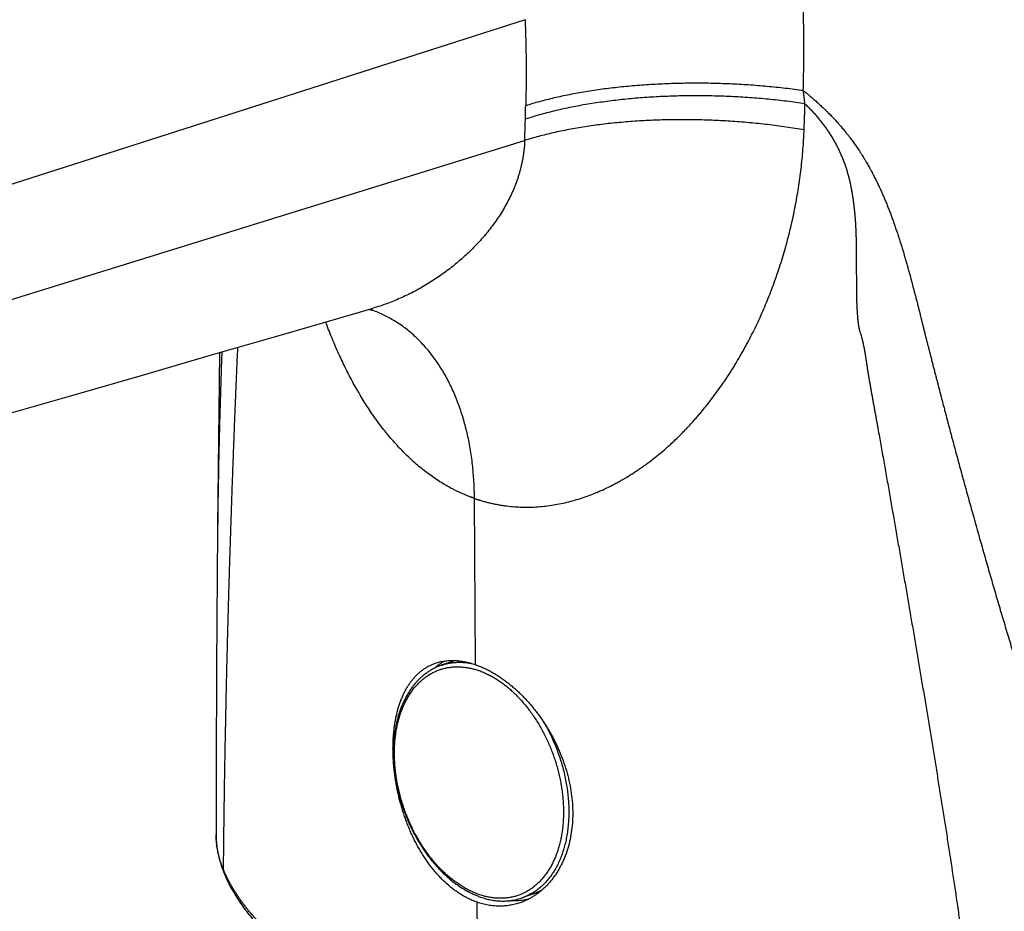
# Model space of a CAD drawing. Header units: millimetres. Extents: x 19 to 574, y -117 to 525.
# Tile 10 of 34: x 139 to 164, y 133 to 156. Entities that reach past the tile are written whole.
import ezdxf

# ---------------------------------------------------------------- set-up
doc = ezdxf.new("R2010")
doc.units = ezdxf.units.MM
doc.header["$LTSCALE"] = 23.1
doc.layers.get('0').update_dxf_attribs({"linetype": 'CONTINUOUS'})

msp = doc.modelspace()

# ---------------------------------------------------------------- linework, layer by layer
at = {"color": 9, "linetype": 'CONTINUOUS'}
for p, q in [((152.235, 155.687), (98.55, 138.484)), ((98.737, 136.018), (152.225, 152.594)), ((150.97, 139.185), (150.942, 143.438)), ((150.377, 139.268), (150.381, 139.269)), ((151.034, 129.409), (151.01, 133.106))]:
    msp.add_line(p, q, dxfattribs=at)
at = {"color": 7, "linetype": 'CONTINUOUS'}
for p, q in [((148.294, 148.267), (148.298, 148.265)), ((148.294, 148.266), (148.296, 148.266)), ((148.298, 148.265), (148.294, 148.266)), ((148.296, 148.266), (148.298, 148.265)), ((144.418, 147.167), (144.373, 142.729)), ((144.373, 142.729), (144.371, 142.508)), ((144.348, 139.545), (144.346, 139.219)), ((150.377, 139.268), (150.09, 139.168)), ((144.346, 139.219), (144.344, 138.902)), ((144.344, 138.902), (144.343, 138.591)), ((144.343, 138.591), (144.342, 138.285)), ((144.342, 138.285), (144.34, 137.986)), ((144.34, 137.986), (144.339, 137.695)), ((144.339, 137.695), (144.338, 137.277)), ((144.338, 137.277), (144.337, 136.884)), ((144.337, 136.884), (144.336, 136.513)), ((144.336, 136.513), (144.335, 136.164)), ((144.335, 136.164), (144.335, 135.834)), ((144.335, 135.834), (144.335, 135.522)), ((144.335, 135.522), (144.334, 135.129)), ((144.334, 135.129), (144.334, 134.842)), ((152.451, 133.319), (152.164, 133.219))]:
    msp.add_line(p, q, dxfattribs=at)
for points in [[(100.331, 134.394), (120.523, 140.246), (122.094, 140.701), (123.683, 141.161), (125.29, 141.627), (126.917, 142.098), (128.563, 142.575), (130.229, 143.057), (131.914, 143.545), (133.619, 144.039), (135.344, 144.539), (137.089, 145.044), (138.855, 145.556), (140.641, 146.073), (142.449, 146.596), (144.278, 147.126), (146.128, 147.662), (147.999, 148.204), (148.352, 148.306)], [(148.253, 148.277), (148.254, 148.277), (148.256, 148.276), (148.259, 148.276), (148.261, 148.275), (148.264, 148.275), (148.267, 148.274), (148.269, 148.274), (148.272, 148.273), (148.274, 148.272), (148.277, 148.272), (148.279, 148.271), (148.281, 148.27), (148.284, 148.27), (148.286, 148.269), (148.288, 148.268), (148.29, 148.268), (148.292, 148.267), (148.294, 148.267)], [(148.298, 148.265), (148.299, 148.265), (148.3, 148.264), (148.302, 148.264), (148.303, 148.263), (148.304, 148.263), (148.306, 148.262), (148.307, 148.262), (148.308, 148.261), (148.309, 148.261), (148.31, 148.261), (148.311, 148.26), (148.311, 148.26), (148.312, 148.259), (148.313, 148.259), (148.313, 148.259), (148.314, 148.259), (148.315, 148.258), (148.315, 148.258), (148.315, 148.258), (148.316, 148.258), (148.316, 148.258), (148.316, 148.258), (148.316, 148.257), (148.317, 148.257), (148.317, 148.257)], [(144.371, 142.508), (144.369, 142.318), (144.367, 142.129), (144.365, 141.94), (144.364, 141.751), (144.362, 141.562), (144.36, 141.374), (144.359, 141.186), (144.357, 140.999), (144.356, 140.811), (144.355, 140.622), (144.353, 140.433), (144.352, 140.246), (144.351, 140.062), (144.35, 139.884), (144.348, 139.545)]]:
    msp.add_lwpolyline(points, dxfattribs=at)
for centre, radius, start, end in [((150.851, 137.907), 1.441, 106.2422, 109.2164), ((151.974, 134.686), 1.447, 289.2273, 298.0075)]:
    msp.add_arc(centre, radius, start, end, dxfattribs=at)
at = {"color": 9, "linetype": 'CONTINUOUS'}
msp.add_arc((150.833, 137.96), 1.384, 106.112, 109.063, dxfattribs=at)
for points, knots in [([(94.772, 143.731), (96.98, 144.5), (101.395, 146.039), (108.018, 148.348), (114.642, 150.656), (121.265, 152.965), (127.888, 155.274), (134.511, 157.582), (141.134, 159.891), (145.549, 161.43), (147.757, 162.199)], [0, 0, 0, 0, 0.125001, 0.250001, 0.375002, 0.500004, 0.625005, 0.750004, 0.875003, 1, 1, 1, 1]), ([(159.351, 153.871), (159.357, 154.092), (159.364, 154.536), (159.366, 155.09), (159.362, 155.534), (159.354, 155.979), (159.345, 156.312), (159.337, 156.535)], [0, 0, 0, 0, 0.249374, 0.499164, 0.624217, 0.749374, 1, 1, 1, 1]), ([(152.235, 155.687), (152.236, 155.664), (152.238, 155.618), (152.24, 155.549), (152.243, 155.479), (152.246, 155.387), (152.249, 155.272), (152.254, 155.088), (152.259, 154.858), (152.263, 154.583), (152.263, 154.308), (152.262, 154.033), (152.258, 153.759), (152.254, 153.577), (152.252, 153.485)], [0, 0, 0, 0, 0.031435, 0.062858, 0.09427, 0.12567, 0.188435, 0.251152, 0.376443, 0.501543, 0.626451, 0.751163, 0.87568, 1, 1, 1, 1]), ([(159.351, 153.871), (159.275, 153.882), (159.122, 153.903), (158.89, 153.931), (158.657, 153.956), (158.422, 153.979), (158.185, 153.999), (157.948, 154.017), (157.709, 154.031), (157.47, 154.043), (157.23, 154.052), (156.99, 154.058), (156.751, 154.061), (156.512, 154.061), (156.274, 154.058), (156.037, 154.053), (155.801, 154.044), (155.567, 154.033), (155.334, 154.019), (155.104, 154.002), (154.876, 153.982), (154.651, 153.96), (154.429, 153.935), (154.21, 153.907), (153.995, 153.876), (153.783, 153.843), (153.576, 153.807), (153.372, 153.769), (153.173, 153.728), (152.979, 153.684), (152.79, 153.638), (152.605, 153.59), (152.426, 153.539), (152.309, 153.504), (152.252, 153.485)], [0, 0, 0, 0, 0.032279, 0.064827, 0.097612, 0.130599, 0.163755, 0.197046, 0.230437, 0.263895, 0.297385, 0.330871, 0.364321, 0.397698, 0.430969, 0.4641, 0.497057, 0.529805, 0.562312, 0.594544, 0.626469, 0.658056, 0.689272, 0.720087, 0.75047, 0.780394, 0.809828, 0.838746, 0.867121, 0.894927, 0.92214, 0.948738, 0.974698, 1, 1, 1, 1]), ([(159.394, 153.535), (159.393, 153.542), (159.391, 153.556), (159.388, 153.577), (159.386, 153.598), (159.383, 153.619), (159.38, 153.64), (159.377, 153.668), (159.372, 153.703), (159.368, 153.738), (159.365, 153.766), (159.362, 153.787), (159.36, 153.804), (159.358, 153.818), (159.357, 153.829), (159.355, 153.839), (159.354, 153.85), (159.353, 153.86), (159.352, 153.867), (159.351, 153.871)], [0, 0, 0, 0, 0.062398, 0.124801, 0.187218, 0.24965, 0.312095, 0.374554, 0.499512, 0.624534, 0.687071, 0.749627, 0.8122, 0.843492, 0.874788, 0.906088, 0.93739, 0.968695, 1, 1, 1, 1]), ([(159.351, 153.871), (159.355, 153.868), (159.361, 153.863), (159.369, 153.857), (159.377, 153.851), (159.384, 153.845), (159.392, 153.839), (159.4, 153.833), (159.409, 153.825), (159.421, 153.816), (159.432, 153.807), (159.447, 153.795), (159.466, 153.779), (159.489, 153.76), (159.512, 153.742), (159.542, 153.716), (159.579, 153.685), (159.639, 153.633), (159.698, 153.581), (159.756, 153.528), (159.799, 153.488), (159.835, 153.455), (159.863, 153.428), (159.884, 153.407), (159.906, 153.387), (159.927, 153.366), (159.948, 153.345), (159.976, 153.318), (160.01, 153.283), (160.052, 153.241), (160.086, 153.206), (160.113, 153.177), (160.14, 153.149), (160.173, 153.113), (160.213, 153.069), (160.252, 153.026), (160.29, 152.981), (160.329, 152.937), (160.367, 152.892), (160.404, 152.847), (160.435, 152.809), (160.459, 152.778), (160.477, 152.755), (160.496, 152.732), (160.513, 152.709), (160.531, 152.686), (160.555, 152.655), (160.584, 152.616), (160.619, 152.569), (160.653, 152.521), (160.687, 152.474), (160.72, 152.426), (160.753, 152.377), (160.779, 152.337), (160.801, 152.304), (160.817, 152.28), (160.832, 152.256), (160.853, 152.223), (160.874, 152.19), (160.894, 152.157), (160.909, 152.132), (160.925, 152.108), (160.94, 152.083), (160.954, 152.058), (160.974, 152.024), (160.998, 151.983), (161.027, 151.932), (161.05, 151.89), (161.069, 151.856), (161.087, 151.822), (161.106, 151.789), (161.124, 151.754), (161.141, 151.72), (161.163, 151.678), (161.189, 151.626), (161.211, 151.583), (161.228, 151.549), (161.253, 151.497), (161.277, 151.445), (161.302, 151.393), (161.317, 151.358), (161.345, 151.297), (161.384, 151.209), (161.429, 151.104), (161.473, 150.998), (161.515, 150.892), (161.557, 150.786), (161.597, 150.679), (161.636, 150.572), (161.674, 150.464), (161.712, 150.357), (161.748, 150.249), (161.784, 150.141), (161.819, 150.033), (161.853, 149.925), (161.88, 149.835), (161.902, 149.762), (161.924, 149.69), (161.951, 149.599), (161.982, 149.491), (162.013, 149.382), (162.044, 149.273), (162.084, 149.128), (162.133, 148.946), (162.181, 148.764), (162.219, 148.618), (162.246, 148.509), (162.27, 148.418), (162.288, 148.345), (162.302, 148.29), (162.315, 148.235), (162.329, 148.181), (162.343, 148.126), (162.354, 148.08), (162.362, 148.048), (162.366, 148.03), (162.371, 148.012), (162.377, 147.989), (162.382, 147.966), (162.387, 147.948), (162.39, 147.934), (162.393, 147.921), (162.397, 147.907), (162.4, 147.893), (162.404, 147.88), (162.406, 147.868), (162.409, 147.859), (162.41, 147.852), (162.412, 147.846), (162.414, 147.836), (162.417, 147.825), (162.421, 147.811), (162.424, 147.798), (162.427, 147.784), (162.431, 147.77), (162.434, 147.757), (162.438, 147.743), (162.44, 147.732), (162.443, 147.723), (162.444, 147.716), (162.446, 147.709), (162.448, 147.702), (162.449, 147.695), (162.451, 147.688), (162.453, 147.682), (162.455, 147.675), (162.456, 147.668), (162.46, 147.654), (162.464, 147.638), (162.468, 147.62), (162.473, 147.602), (162.479, 147.579), (162.485, 147.556), (162.489, 147.538), (162.494, 147.52), (162.5, 147.497), (162.507, 147.47), (162.514, 147.443), (162.521, 147.415), (162.528, 147.388), (162.535, 147.361), (162.542, 147.333), (162.549, 147.306), (162.556, 147.279), (162.563, 147.252), (162.57, 147.224), (162.577, 147.197), (162.584, 147.17), (162.591, 147.142), (162.598, 147.115), (162.607, 147.079), (162.619, 147.033), (162.637, 146.961), (162.661, 146.87), (162.689, 146.761), (162.717, 146.651), (162.745, 146.542), (162.773, 146.433), (162.797, 146.342), (162.816, 146.27), (162.83, 146.215), (162.844, 146.161), (162.858, 146.106), (162.872, 146.052), (162.891, 145.979), (162.915, 145.888), (162.944, 145.78), (162.982, 145.634), (163.02, 145.489), (163.058, 145.344), (163.087, 145.235), (163.116, 145.127), (163.155, 144.982), (163.223, 144.728), (163.32, 144.366), (163.419, 144.004), (163.498, 143.715), (163.558, 143.498), (163.618, 143.282), (163.738, 142.849), (163.88, 142.344), (164.044, 141.768), (164.169, 141.337), (164.273, 140.977), (164.358, 140.69), (164.421, 140.475), (164.485, 140.26), (164.549, 140.045), (164.614, 139.831), (164.678, 139.616), (164.743, 139.402), (164.83, 139.116), (164.918, 138.831), (165.007, 138.545), (165.073, 138.332), (165.14, 138.118), (165.207, 137.905), (165.275, 137.691), (165.366, 137.407), (165.457, 137.124), (165.549, 136.84), (165.619, 136.628), (165.689, 136.416), (165.759, 136.204), (165.83, 135.992), (165.901, 135.78), (165.972, 135.569), (166.044, 135.358), (166.116, 135.147), (166.213, 134.866), (166.311, 134.585), (166.41, 134.305), (166.484, 134.095), (166.559, 133.885), (166.634, 133.676), (166.71, 133.467), (166.787, 133.258), (166.863, 133.049), (166.941, 132.841), (167.006, 132.667), (167.058, 132.529), (167.11, 132.39), (167.176, 132.217), (167.256, 132.01), (167.336, 131.803), (167.416, 131.597), (167.498, 131.39), (167.58, 131.185), (167.662, 130.979), (167.745, 130.774), (167.829, 130.569), (167.941, 130.296), (168.055, 130.024), (168.156, 129.787), (168.213, 129.652), (168.272, 129.516), (168.345, 129.348), (168.433, 129.146), (168.523, 128.944), (168.613, 128.743), (168.688, 128.576), (168.749, 128.442), (168.811, 128.309), (168.888, 128.143), (168.981, 127.944), (169.075, 127.745), (169.17, 127.547), (169.266, 127.35), (169.331, 127.219), (169.364, 127.154)], [0, 0, 0, 0, 0.000511, 0.000767, 0.001023, 0.001534, 0.00179, 0.002046, 0.002557, 0.003069, 0.00358, 0.004092, 0.005115, 0.006139, 0.007162, 0.008186, 0.010234, 0.012282, 0.016378, 0.018426, 0.020474, 0.022522, 0.023546, 0.02457, 0.025594, 0.026618, 0.027641, 0.028665, 0.030712, 0.032759, 0.034805, 0.035827, 0.03685, 0.038895, 0.040939, 0.042982, 0.045024, 0.047066, 0.049106, 0.051145, 0.053184, 0.054203, 0.055221, 0.056239, 0.057257, 0.058274, 0.059292, 0.061325, 0.063357, 0.065388, 0.067417, 0.069445, 0.071472, 0.073497, 0.074509, 0.075521, 0.076532, 0.077543, 0.079564, 0.080574, 0.081583, 0.082593, 0.083601, 0.08461, 0.085618, 0.087632, 0.089646, 0.091657, 0.092663, 0.093667, 0.095676, 0.09668, 0.097683, 0.099689, 0.101693, 0.103696, 0.104697, 0.105698, 0.109696, 0.110695, 0.111694, 0.11369, 0.117678, 0.121662, 0.125641, 0.129616, 0.133586, 0.137553, 0.141516, 0.145475, 0.149431, 0.153383, 0.157333, 0.16128, 0.165224, 0.169166, 0.171136, 0.173105, 0.177042, 0.180977, 0.18491, 0.188841, 0.19277, 0.200624, 0.208473, 0.212395, 0.216316, 0.220236, 0.222196, 0.224156, 0.226115, 0.228074, 0.230033, 0.231992, 0.232971, 0.233461, 0.23395, 0.234929, 0.235909, 0.236398, 0.236888, 0.237378, 0.237867, 0.238357, 0.238846, 0.239336, 0.23958, 0.239825, 0.24007, 0.240315, 0.240804, 0.241294, 0.241784, 0.242273, 0.242763, 0.243252, 0.243742, 0.244231, 0.244476, 0.244721, 0.244966, 0.24521, 0.245455, 0.2457, 0.245945, 0.24619, 0.246435, 0.246679, 0.247659, 0.248148, 0.248638, 0.249617, 0.250596, 0.251086, 0.251576, 0.252555, 0.253534, 0.254514, 0.255493, 0.256472, 0.257451, 0.258431, 0.25941, 0.260389, 0.261368, 0.262347, 0.263327, 0.264306, 0.265285, 0.266264, 0.267243, 0.269201, 0.271159, 0.275075, 0.27899, 0.282905, 0.28682, 0.290735, 0.294649, 0.296606, 0.298563, 0.300519, 0.302476, 0.304433, 0.30639, 0.310303, 0.314216, 0.318128, 0.325953, 0.329865, 0.333776, 0.337688, 0.341599, 0.34942, 0.36506, 0.380695, 0.38851, 0.396325, 0.404138, 0.41195, 0.443185, 0.458795, 0.474399, 0.489998, 0.497795, 0.505591, 0.513385, 0.521178, 0.528969, 0.536759, 0.544547, 0.552334, 0.567902, 0.575684, 0.583464, 0.591243, 0.599019, 0.606794, 0.614567, 0.630108, 0.637876, 0.645642, 0.653405, 0.661167, 0.668927, 0.676685, 0.684441, 0.692194, 0.699946, 0.707695, 0.723187, 0.73093, 0.73867, 0.746408, 0.754143, 0.761876, 0.769606, 0.777334, 0.785059, 0.792782, 0.796642, 0.800502, 0.808219, 0.815933, 0.823644, 0.831352, 0.839057, 0.846759, 0.854457, 0.862153, 0.869845, 0.877533, 0.8929, 0.900578, 0.904415, 0.908251, 0.915921, 0.923587, 0.931249, 0.938907, 0.94656, 0.950385, 0.954209, 0.961853, 0.969493, 0.977127, 0.984757, 0.992381, 1, 1, 1, 1]), ([(159.394, 153.535), (159.317, 153.547), (159.163, 153.569), (158.931, 153.599), (158.696, 153.626), (158.46, 153.651), (158.222, 153.672), (157.983, 153.691), (157.743, 153.707), (157.502, 153.719), (157.261, 153.729), (157.019, 153.736), (156.778, 153.739), (156.538, 153.74), (156.298, 153.737), (156.059, 153.732), (155.821, 153.724), (155.585, 153.712), (155.351, 153.698), (155.119, 153.68), (154.889, 153.66), (154.662, 153.637), (154.438, 153.61), (154.218, 153.581), (154.001, 153.549), (153.787, 153.515), (153.578, 153.477), (153.373, 153.437), (153.172, 153.394), (152.976, 153.349), (152.785, 153.301), (152.599, 153.25), (152.419, 153.197), (152.301, 153.16), (152.243, 153.141)], [0, 0, 0, 0, 0.032196, 0.064667, 0.09738, 0.130301, 0.163396, 0.196632, 0.229974, 0.263387, 0.296838, 0.330292, 0.363714, 0.397069, 0.430324, 0.463443, 0.496393, 0.52914, 0.56165, 0.593891, 0.62583, 0.657435, 0.688675, 0.719518, 0.749935, 0.779897, 0.809375, 0.838341, 0.866769, 0.894634, 0.921912, 0.94858, 0.974616, 1, 1, 1, 1]), ([(152.243, 153.141), (152.243, 153.148), (152.244, 153.162), (152.244, 153.184), (152.245, 153.205), (152.245, 153.227), (152.246, 153.248), (152.246, 153.27), (152.247, 153.291), (152.247, 153.32), (152.248, 153.349), (152.249, 153.377), (152.249, 153.406), (152.25, 153.435), (152.251, 153.464), (152.251, 153.478), (152.252, 153.485)], [0, 0, 0, 0, 0.062409, 0.124791, 0.187158, 0.249523, 0.311897, 0.37429, 0.436705, 0.499136, 0.624051, 0.686562, 0.749125, 0.874429, 0.937179, 1, 1, 1, 1]), ([(159.372, 152.868), (159.373, 152.896), (159.375, 152.951), (159.378, 153.034), (159.381, 153.118), (159.384, 153.187), (159.385, 153.243), (159.387, 153.285), (159.388, 153.326), (159.39, 153.382), (159.391, 153.452), (159.393, 153.507), (159.394, 153.535)], [0, 0, 0, 0, 0.124883, 0.249806, 0.374767, 0.49976, 0.562269, 0.624786, 0.687309, 0.749837, 0.874909, 1, 1, 1, 1]), ([(159.394, 153.535), (159.42, 153.509), (159.473, 153.457), (159.55, 153.377), (159.625, 153.296), (159.698, 153.212), (159.768, 153.127), (159.837, 153.04), (159.903, 152.951), (159.956, 152.876), (159.997, 152.815), (160.027, 152.769), (160.057, 152.723), (160.085, 152.676), (160.113, 152.629), (160.15, 152.566), (160.184, 152.502), (160.218, 152.437), (160.242, 152.388), (160.266, 152.339), (160.289, 152.29), (160.311, 152.24), (160.34, 152.174), (160.367, 152.107), (160.393, 152.04), (160.411, 151.989), (160.429, 151.938), (160.451, 151.87), (160.472, 151.802), (160.492, 151.733), (160.51, 151.665), (160.527, 151.596), (160.543, 151.527), (160.554, 151.475), (160.565, 151.423), (160.575, 151.371), (160.585, 151.319), (160.598, 151.249), (160.609, 151.18), (160.62, 151.11), (160.627, 151.058), (160.634, 151.006), (160.641, 150.953), (160.647, 150.901), (160.653, 150.849), (160.659, 150.797), (160.664, 150.745), (160.669, 150.692), (160.674, 150.623), (160.679, 150.553), (160.684, 150.484), (160.688, 150.414), (160.692, 150.327), (160.696, 150.223), (160.699, 150.119), (160.702, 150.015), (160.703, 149.911), (160.705, 149.807), (160.706, 149.703), (160.706, 149.599), (160.706, 149.495), (160.707, 149.391), (160.707, 149.287), (160.707, 149.183), (160.708, 149.079), (160.708, 148.975), (160.709, 148.888), (160.709, 148.819), (160.71, 148.767), (160.71, 148.715), (160.711, 148.663), (160.712, 148.611), (160.713, 148.542), (160.715, 148.472), (160.717, 148.403), (160.719, 148.35), (160.722, 148.298), (160.725, 148.246), (160.728, 148.194), (160.731, 148.15), (160.734, 148.116), (160.736, 148.089), (160.738, 148.063), (160.741, 148.028), (160.745, 147.994), (160.749, 147.959), (160.752, 147.933), (160.754, 147.911), (160.757, 147.893), (160.759, 147.876), (160.762, 147.854), (160.767, 147.828), (160.771, 147.806), (160.775, 147.789), (160.778, 147.776), (160.781, 147.763), (160.784, 147.75), (160.788, 147.737), (160.793, 147.72), (160.8, 147.699), (160.808, 147.673), (160.816, 147.652), (160.821, 147.635), (160.825, 147.622), (160.829, 147.609), (160.834, 147.592), (160.84, 147.571), (160.847, 147.545), (160.854, 147.519), (160.859, 147.497), (160.863, 147.48), (160.867, 147.463), (160.872, 147.441), (160.878, 147.415), (160.883, 147.389), (160.889, 147.363), (160.894, 147.337), (160.901, 147.302), (160.909, 147.259), (160.917, 147.216), (160.923, 147.181), (160.927, 147.155), (160.931, 147.129), (160.935, 147.102), (160.94, 147.076), (160.944, 147.05), (160.948, 147.024), (160.952, 146.998), (160.956, 146.972), (160.961, 146.937), (160.968, 146.894), (160.976, 146.841), (160.987, 146.772), (160.998, 146.702), (161.01, 146.633), (161.021, 146.563), (161.032, 146.494), (161.044, 146.424), (161.053, 146.372), (161.062, 146.32), (161.074, 146.25), (161.086, 146.181), (161.099, 146.111), (161.108, 146.059), (161.118, 146.007), (161.13, 145.938), (161.146, 145.851), (161.165, 145.747), (161.184, 145.642), (161.203, 145.538), (161.222, 145.434), (161.241, 145.33), (161.266, 145.191), (161.297, 145.017), (161.334, 144.809), (161.371, 144.601), (161.408, 144.393), (161.445, 144.184), (161.481, 143.976), (161.518, 143.768), (161.555, 143.56), (161.591, 143.351), (161.627, 143.143), (161.676, 142.866), (161.724, 142.588), (161.772, 142.311), (161.821, 142.033), (161.881, 141.686), (161.94, 141.34), (161.988, 141.062), (162.024, 140.854), (162.06, 140.646), (162.095, 140.438), (162.131, 140.23), (162.178, 139.953), (162.226, 139.676), (162.273, 139.399), (162.308, 139.191), (162.343, 138.983), (162.389, 138.706), (162.447, 138.36), (162.516, 137.944), (162.584, 137.528), (162.641, 137.182), (162.686, 136.905), (162.72, 136.697), (162.754, 136.49), (162.787, 136.282), (162.821, 136.074), (162.865, 135.797), (162.92, 135.451), (162.986, 135.036), (163.072, 134.482), (163.157, 133.929), (163.23, 133.444), (163.271, 133.167), (163.311, 132.89), (163.362, 132.544), (163.441, 131.991), (163.518, 131.437), (163.591, 130.883), (163.645, 130.467), (163.689, 130.121), (163.723, 129.844), (163.748, 129.636), (163.772, 129.429), (163.796, 129.221), (163.82, 129.013), (163.843, 128.805), (163.866, 128.597), (163.884, 128.424), (163.899, 128.286), (163.913, 128.147), (163.93, 127.974), (163.95, 127.766), (163.976, 127.489), (163.995, 127.281), (164.007, 127.142)], [0, 0, 0, 0, 0.004108, 0.008217, 0.012325, 0.016431, 0.020534, 0.024632, 0.028724, 0.032808, 0.034847, 0.036884, 0.038918, 0.04095, 0.04298, 0.045007, 0.049055, 0.051076, 0.053094, 0.055109, 0.057122, 0.059133, 0.06114, 0.065146, 0.067145, 0.06914, 0.071132, 0.073121, 0.07709, 0.079071, 0.081048, 0.084994, 0.086964, 0.088931, 0.090897, 0.09286, 0.094821, 0.09678, 0.100693, 0.102648, 0.1046, 0.106551, 0.1085, 0.110448, 0.112394, 0.114338, 0.116281, 0.118222, 0.120162, 0.124037, 0.125973, 0.127908, 0.131774, 0.135636, 0.139495, 0.143352, 0.147205, 0.151057, 0.154907, 0.158756, 0.162604, 0.166452, 0.1703, 0.174149, 0.177997, 0.181846, 0.185696, 0.187621, 0.189547, 0.191473, 0.193399, 0.195326, 0.197253, 0.201111, 0.203042, 0.204974, 0.206908, 0.208844, 0.210782, 0.212722, 0.213692, 0.214663, 0.215633, 0.216605, 0.218549, 0.219522, 0.220497, 0.221474, 0.221962, 0.222452, 0.223432, 0.224413, 0.225396, 0.225888, 0.226381, 0.226874, 0.227369, 0.227864, 0.228361, 0.229356, 0.230352, 0.23135, 0.231848, 0.232345, 0.232843, 0.233339, 0.23433, 0.23532, 0.236309, 0.237296, 0.23779, 0.238283, 0.239269, 0.240254, 0.241239, 0.242223, 0.243206, 0.244189, 0.246152, 0.248113, 0.249093, 0.250072, 0.251051, 0.252029, 0.253007, 0.253985, 0.254963, 0.255941, 0.256919, 0.257897, 0.259854, 0.26181, 0.263767, 0.26768, 0.269637, 0.271595, 0.27551, 0.277469, 0.279427, 0.281386, 0.283346, 0.287266, 0.289226, 0.291186, 0.293147, 0.295107, 0.299028, 0.302948, 0.306869, 0.310789, 0.314709, 0.318629, 0.322548, 0.330385, 0.33822, 0.346054, 0.353886, 0.361717, 0.369547, 0.377375, 0.385203, 0.39303, 0.400855, 0.40868, 0.424325, 0.432147, 0.439967, 0.455604, 0.471238, 0.479053, 0.486867, 0.494681, 0.502493, 0.510304, 0.518115, 0.533732, 0.541539, 0.549345, 0.55715, 0.564953, 0.580557, 0.596156, 0.61175, 0.627341, 0.635134, 0.642927, 0.650719, 0.658509, 0.666299, 0.674087, 0.68966, 0.705229, 0.720792, 0.751904, 0.767453, 0.775225, 0.782996, 0.798535, 0.814068, 0.845117, 0.860633, 0.876143, 0.891648, 0.899397, 0.907146, 0.914893, 0.922638, 0.930382, 0.938124, 0.945865, 0.953604, 0.957473, 0.961341, 0.969076, 0.97681, 0.984541, 1, 1, 1, 1]), ([(152.225, 152.595), (152.227, 152.641), (152.23, 152.709), (152.233, 152.8), (152.236, 152.891), (152.24, 153.004), (152.242, 153.095), (152.243, 153.141)], [0, 0, 0, 0, 0.249672, 0.37459, 0.499564, 0.749673, 1, 1, 1, 1]), ([(159.372, 152.868), (159.295, 152.881), (159.142, 152.906), (158.91, 152.941), (158.675, 152.973), (158.439, 153.002), (158.202, 153.028), (157.963, 153.051), (157.723, 153.072), (157.482, 153.089), (157.241, 153.103), (157, 153.114), (156.759, 153.122), (156.519, 153.127), (156.279, 153.129), (156.04, 153.128), (155.803, 153.123), (155.567, 153.116), (155.333, 153.105), (155.101, 153.092), (154.871, 153.075), (154.645, 153.056), (154.421, 153.033), (154.2, 153.008), (153.983, 152.979), (153.77, 152.948), (153.56, 152.913), (153.355, 152.876), (153.154, 152.836), (152.959, 152.794), (152.768, 152.748), (152.582, 152.7), (152.401, 152.65), (152.283, 152.614), (152.225, 152.595)], [0, 0, 0, 0, 0.032288, 0.064843, 0.097632, 0.130622, 0.16378, 0.197071, 0.230461, 0.263917, 0.297403, 0.330885, 0.364329, 0.3977, 0.430964, 0.464087, 0.497035, 0.529774, 0.562272, 0.594496, 0.626412, 0.65799, 0.689199, 0.720007, 0.750385, 0.780305, 0.809737, 0.838656, 0.867035, 0.894848, 0.922073, 0.948687, 0.974669, 1, 1, 1, 1]), ([(150.942, 143.438), (150.95, 143.436), (150.965, 143.43), (150.985, 143.423), (151.001, 143.418), (151.017, 143.413), (151.037, 143.406), (151.061, 143.399), (151.093, 143.389), (151.133, 143.376), (151.181, 143.363), (151.245, 143.345), (151.326, 143.324), (151.424, 143.302), (151.521, 143.283), (151.619, 143.265), (151.751, 143.246), (151.915, 143.227), (152.114, 143.215), (152.313, 143.213), (152.513, 143.219), (152.712, 143.236), (152.911, 143.261), (153.11, 143.296), (153.308, 143.339), (153.504, 143.391), (153.7, 143.452), (153.894, 143.521), (154.086, 143.598), (154.277, 143.683), (154.433, 143.76), (154.558, 143.825), (154.65, 143.875), (154.743, 143.928), (154.865, 144), (154.986, 144.075), (155.105, 144.154), (155.194, 144.215), (155.283, 144.277), (155.4, 144.362), (155.544, 144.473), (155.715, 144.611), (155.854, 144.731), (155.963, 144.829), (156.072, 144.93), (156.178, 145.034), (156.283, 145.14), (156.361, 145.221), (156.438, 145.303), (156.514, 145.387), (156.589, 145.471), (156.664, 145.557), (156.737, 145.644), (156.81, 145.732), (156.881, 145.821), (156.952, 145.911), (157.022, 146.002), (157.091, 146.094), (157.16, 146.187), (157.227, 146.281), (157.293, 146.376), (157.359, 146.472), (157.413, 146.552), (157.455, 146.617), (157.497, 146.683), (157.549, 146.765), (157.631, 146.898), (157.711, 147.033), (157.789, 147.169), (157.846, 147.272), (157.902, 147.375), (157.976, 147.515), (158.066, 147.691), (158.17, 147.905), (158.27, 148.122), (158.365, 148.341), (158.457, 148.563), (158.544, 148.788), (158.627, 149.014), (158.707, 149.243), (158.782, 149.474), (158.853, 149.706), (158.919, 149.941), (158.982, 150.177), (159.04, 150.415), (159.093, 150.654), (159.143, 150.895), (159.188, 151.138), (159.228, 151.381), (159.264, 151.627), (159.295, 151.873), (159.322, 152.12), (159.344, 152.368), (159.358, 152.576), (159.367, 152.743), (159.37, 152.826), (159.372, 152.868)], [0, 0, 0, 0, 0.001747, 0.003494, 0.004366, 0.005239, 0.006982, 0.008725, 0.010466, 0.013946, 0.017421, 0.020893, 0.027826, 0.034746, 0.041657, 0.04856, 0.055457, 0.069241, 0.083026, 0.096823, 0.110648, 0.12451, 0.13842, 0.152388, 0.16642, 0.180525, 0.194708, 0.208974, 0.223328, 0.237772, 0.25231, 0.259614, 0.266943, 0.274294, 0.28167, 0.296492, 0.303939, 0.311409, 0.318903, 0.32642, 0.341523, 0.356717, 0.372001, 0.379677, 0.387375, 0.402838, 0.410603, 0.418389, 0.426196, 0.434025, 0.441873, 0.449741, 0.457628, 0.465535, 0.473459, 0.481402, 0.489362, 0.49734, 0.505335, 0.513347, 0.521376, 0.529422, 0.537484, 0.541522, 0.545563, 0.553659, 0.56177, 0.578039, 0.586196, 0.594368, 0.602554, 0.610753, 0.627193, 0.643685, 0.660228, 0.67682, 0.693461, 0.710147, 0.726879, 0.743653, 0.76047, 0.777327, 0.794224, 0.811161, 0.828136, 0.84515, 0.862202, 0.879292, 0.89642, 0.913587, 0.930792, 0.948035, 0.965317, 0.982639, 0.991314, 1, 1, 1, 1]), ([(152.225, 152.594), (152.225, 152.59), (152.225, 152.582), (152.224, 152.57), (152.224, 152.558), (152.223, 152.542), (152.222, 152.522), (152.22, 152.499), (152.219, 152.475), (152.216, 152.443), (152.213, 152.403), (152.208, 152.356), (152.202, 152.308), (152.196, 152.261), (152.187, 152.198), (152.174, 152.119), (152.155, 152.025), (152.134, 151.931), (152.11, 151.838), (152.084, 151.745), (152.046, 151.622), (152.003, 151.501), (151.956, 151.381), (151.906, 151.263), (151.837, 151.117), (151.747, 150.945), (151.649, 150.777), (151.543, 150.613), (151.394, 150.401), (151.233, 150.197), (151.061, 150.003), (150.926, 149.862), (150.788, 149.725), (150.645, 149.593), (150.498, 149.467), (150.348, 149.345), (150.194, 149.228), (150.037, 149.116), (149.877, 149.01), (149.715, 148.908), (149.55, 148.812), (149.383, 148.722), (149.215, 148.637), (149.045, 148.559), (148.873, 148.486), (148.7, 148.419), (148.527, 148.359), (148.41, 148.323), (148.352, 148.306)], [0, 0, 0, 0, 0.001944, 0.00389, 0.005836, 0.007783, 0.011676, 0.01557, 0.019464, 0.023359, 0.031151, 0.038947, 0.046745, 0.054547, 0.062352, 0.077972, 0.093607, 0.109257, 0.124923, 0.140605, 0.156304, 0.187749, 0.203497, 0.21926, 0.250828, 0.282451, 0.314119, 0.345824, 0.377555, 0.441049, 0.472801, 0.504538, 0.536249, 0.567922, 0.599545, 0.631109, 0.6626, 0.694004, 0.725306, 0.756491, 0.787544, 0.818454, 0.849207, 0.879786, 0.910175, 0.940352, 0.970301, 1, 1, 1, 1]), ([(150.942, 143.438), (150.941, 143.584), (150.934, 143.801), (150.913, 144.089), (150.892, 144.3), (150.865, 144.509), (150.833, 144.715), (150.796, 144.917), (150.753, 145.115), (150.704, 145.31), (150.65, 145.5), (150.591, 145.686), (150.527, 145.868), (150.458, 146.044), (150.359, 146.272), (150.25, 146.49), (150.13, 146.699), (150.037, 146.849), (149.938, 146.993), (149.835, 147.132), (149.728, 147.263), (149.617, 147.389), (149.501, 147.508), (149.381, 147.62), (149.258, 147.726), (149.131, 147.824), (149, 147.916), (148.866, 148.001), (148.728, 148.078), (148.588, 148.148), (148.445, 148.211), (148.347, 148.248), (148.298, 148.265)], [0, 0, 0, 0, 0.07452, 0.111233, 0.147559, 0.183482, 0.218992, 0.254076, 0.288725, 0.322931, 0.356689, 0.389992, 0.42284, 0.455232, 0.487168, 0.549684, 0.580289, 0.610468, 0.640234, 0.669603, 0.698594, 0.727227, 0.755525, 0.783513, 0.811219, 0.838673, 0.865907, 0.892955, 0.919851, 0.946632, 0.973336, 1, 1, 1, 1]), ([(150.942, 143.438), (150.935, 143.441), (150.925, 143.444), (150.912, 143.449), (150.902, 143.452), (150.892, 143.456), (150.882, 143.46), (150.872, 143.463), (150.859, 143.468), (150.843, 143.474), (150.816, 143.484), (150.783, 143.497), (150.744, 143.513), (150.692, 143.534), (150.627, 143.562), (150.549, 143.597), (150.472, 143.634), (150.396, 143.673), (150.294, 143.726), (150.169, 143.798), (150.021, 143.889), (149.875, 143.987), (149.732, 144.091), (149.591, 144.2), (149.453, 144.316), (149.317, 144.437), (149.185, 144.563), (149.055, 144.694), (148.928, 144.831), (148.804, 144.972), (148.683, 145.118), (148.564, 145.269), (148.41, 145.476), (148.262, 145.691), (148.121, 145.913), (148.035, 146.055), (147.967, 146.17), (147.9, 146.286), (147.818, 146.434), (147.723, 146.614), (147.631, 146.798), (147.541, 146.984), (147.454, 147.173), (147.37, 147.364), (147.289, 147.558), (147.21, 147.755), (147.159, 147.887), (147.134, 147.953)], [0, 0, 0, 0, 0.003451, 0.005176, 0.006902, 0.008628, 0.010356, 0.012084, 0.013812, 0.017271, 0.020731, 0.02766, 0.034598, 0.041547, 0.055473, 0.069442, 0.083454, 0.097512, 0.111617, 0.139975, 0.168541, 0.197328, 0.226347, 0.255608, 0.28512, 0.314891, 0.344928, 0.375234, 0.405813, 0.436669, 0.467802, 0.49921, 0.530891, 0.595053, 0.627526, 0.660248, 0.676701, 0.693214, 0.726417, 0.759854, 0.793521, 0.827412, 0.861521, 0.895841, 0.930365, 0.965086, 1, 1, 1, 1]), ([(144.479, 147.184), (144.472, 146.996), (144.459, 146.621), (144.442, 146.06), (144.426, 145.5), (144.411, 144.942), (144.399, 144.386), (144.388, 143.832), (144.379, 143.28), (144.375, 142.913), (144.373, 142.729)], [0, 0, 0, 0, 0.126478, 0.252569, 0.378264, 0.503541, 0.628378, 0.752753, 0.876635, 1, 1, 1, 1]), ([(144.524, 133.934), (144.525, 134.077), (144.528, 134.363), (144.533, 134.791), (144.538, 135.218), (144.544, 135.644), (144.55, 136.068), (144.557, 136.492), (144.565, 136.914), (144.575, 137.476), (144.586, 138.037), (144.599, 138.596), (144.608, 139.015), (144.619, 139.433), (144.629, 139.851), (144.64, 140.268), (144.652, 140.684), (144.663, 141.1), (144.674, 141.447), (144.682, 141.724), (144.691, 142), (144.701, 142.346), (144.715, 142.76), (144.729, 143.175), (144.743, 143.589), (144.758, 144.002), (144.773, 144.416), (144.788, 144.829), (144.804, 145.242), (144.821, 145.655), (144.837, 146.067), (144.854, 146.479), (144.872, 146.891), (144.884, 147.166), (144.89, 147.303)], [0, 0, 0, 0, 0.032088, 0.064094, 0.096012, 0.127838, 0.159578, 0.191243, 0.222842, 0.254379, 0.317274, 0.348637, 0.379948, 0.411214, 0.44244, 0.473628, 0.504783, 0.535904, 0.566994, 0.582527, 0.598052, 0.629081, 0.660088, 0.691077, 0.722051, 0.753007, 0.783946, 0.814865, 0.845764, 0.876639, 0.907496, 0.938339, 0.969173, 1, 1, 1, 1]), ([(151.056, 133.304), (151.021, 133.317), (150.949, 133.344), (150.843, 133.391), (150.738, 133.445), (150.633, 133.506), (150.53, 133.573), (150.428, 133.646), (150.327, 133.725), (150.228, 133.81), (150.131, 133.901), (150.036, 133.997), (149.944, 134.099), (149.855, 134.205), (149.768, 134.317), (149.684, 134.432), (149.604, 134.552), (149.527, 134.676), (149.454, 134.803), (149.385, 134.934), (149.32, 135.067), (149.259, 135.203), (149.202, 135.342), (149.15, 135.482), (149.102, 135.625), (149.059, 135.768), (149.021, 135.912), (148.988, 136.058), (148.959, 136.203), (148.936, 136.348), (148.918, 136.493), (148.905, 136.637), (148.897, 136.78), (148.894, 136.921), (148.897, 137.061), (148.905, 137.198), (148.918, 137.333), (148.936, 137.466), (148.959, 137.595), (148.987, 137.72), (149.02, 137.842), (149.059, 137.96), (149.101, 138.074), (149.149, 138.183), (149.193, 138.27), (149.23, 138.337), (149.269, 138.402), (149.319, 138.48), (149.384, 138.568), (149.454, 138.651), (149.527, 138.727), (149.604, 138.798), (149.684, 138.861), (149.768, 138.919), (149.855, 138.97), (149.945, 139.014), (150.037, 139.051), (150.132, 139.081), (150.229, 139.105), (150.328, 139.121), (150.429, 139.13), (150.532, 139.131), (150.635, 139.126), (150.74, 139.114), (150.845, 139.094), (150.951, 139.067), (151.021, 139.045), (151.056, 139.033)], [0, 0, 0, 0, 0.014072, 0.028438, 0.043105, 0.058078, 0.073359, 0.088946, 0.104836, 0.121021, 0.137493, 0.154241, 0.171251, 0.188507, 0.205993, 0.223691, 0.24158, 0.259641, 0.27785, 0.296184, 0.314622, 0.333137, 0.351705, 0.370302, 0.388903, 0.407482, 0.426014, 0.444475, 0.46284, 0.481086, 0.499188, 0.517127, 0.534879, 0.552424, 0.569745, 0.586824, 0.603644, 0.620192, 0.636457, 0.652428, 0.668099, 0.683463, 0.69852, 0.71327, 0.727717, 0.73483, 0.74187, 0.755736, 0.769331, 0.782673, 0.795783, 0.808686, 0.821409, 0.833983, 0.846443, 0.858822, 0.871158, 0.88349, 0.895854, 0.908287, 0.920827, 0.933506, 0.946357, 0.959408, 0.972685, 0.986209, 1, 1, 1, 1]), ([(150.09, 139.168), (150.121, 139.178), (150.183, 139.198), (150.279, 139.22), (150.376, 139.236), (150.475, 139.245), (150.575, 139.247), (150.677, 139.243), (150.779, 139.232), (150.848, 139.22), (150.882, 139.213)], [0, 0, 0, 0, 0.121621, 0.243581, 0.366211, 0.489832, 0.614749, 0.741247, 0.869586, 1, 1, 1, 1]), ([(151.056, 139.033), (151.092, 139.021), (151.163, 138.993), (151.269, 138.946), (151.375, 138.892), (151.479, 138.832), (151.583, 138.765), (151.685, 138.691), (151.786, 138.612), (151.884, 138.527), (151.981, 138.436), (152.076, 138.34), (152.168, 138.238), (152.258, 138.132), (152.345, 138.021), (152.428, 137.905), (152.508, 137.785), (152.585, 137.662), (152.658, 137.534), (152.728, 137.404), (152.793, 137.27), (152.854, 137.134), (152.911, 136.995), (152.963, 136.855), (153.011, 136.713), (153.054, 136.569), (153.092, 136.425), (153.125, 136.28), (153.153, 136.134), (153.177, 135.989), (153.195, 135.844), (153.208, 135.7), (153.216, 135.557), (153.218, 135.416), (153.216, 135.276), (153.208, 135.139), (153.195, 135.004), (153.177, 134.872), (153.154, 134.743), (153.125, 134.617), (153.092, 134.495), (153.054, 134.377), (153.011, 134.263), (152.963, 134.154), (152.92, 134.067), (152.882, 134), (152.844, 133.935), (152.793, 133.857), (152.728, 133.769), (152.659, 133.687), (152.586, 133.61), (152.509, 133.54), (152.428, 133.476), (152.344, 133.418), (152.258, 133.367), (152.168, 133.323), (152.075, 133.286), (151.98, 133.256), (151.883, 133.233), (151.784, 133.217), (151.683, 133.208), (151.581, 133.206), (151.477, 133.211), (151.373, 133.224), (151.267, 133.243), (151.161, 133.27), (151.091, 133.292), (151.056, 133.304)], [0, 0, 0, 0, 0.014072, 0.028438, 0.043105, 0.058078, 0.073359, 0.088946, 0.104836, 0.121021, 0.137493, 0.154241, 0.171251, 0.188507, 0.205993, 0.223691, 0.24158, 0.259641, 0.27785, 0.296184, 0.314622, 0.333137, 0.351705, 0.370302, 0.388903, 0.407482, 0.426014, 0.444475, 0.46284, 0.481086, 0.499188, 0.517127, 0.534879, 0.552424, 0.569745, 0.586824, 0.603644, 0.620192, 0.636457, 0.652428, 0.668099, 0.683463, 0.69852, 0.71327, 0.727717, 0.73483, 0.74187, 0.755736, 0.769331, 0.782673, 0.795783, 0.808686, 0.821409, 0.833983, 0.846443, 0.858822, 0.871158, 0.88349, 0.895854, 0.908287, 0.920827, 0.933506, 0.946357, 0.959408, 0.972685, 0.986209, 1, 1, 1, 1]), ([(152.708, 137.722), (152.739, 137.67), (152.798, 137.565), (152.881, 137.404), (152.958, 137.238), (153.029, 137.069), (153.094, 136.897), (153.151, 136.723), (153.202, 136.546), (153.246, 136.369), (153.283, 136.191), (153.312, 136.013), (153.334, 135.835), (153.348, 135.659), (153.355, 135.485), (153.354, 135.313), (153.346, 135.144), (153.33, 134.978), (153.306, 134.817), (153.276, 134.66), (153.237, 134.509), (153.192, 134.363), (153.14, 134.223), (153.08, 134.091), (153.015, 133.965), (152.942, 133.847), (152.864, 133.737), (152.793, 133.651), (152.733, 133.587), (152.688, 133.542), (152.64, 133.499), (152.592, 133.458), (152.542, 133.42), (152.492, 133.384), (152.44, 133.35), (152.387, 133.319), (152.332, 133.29), (152.277, 133.264), (152.221, 133.24), (152.183, 133.225), (152.164, 133.219)], [0, 0, 0, 0, 0.035443, 0.071163, 0.107093, 0.143168, 0.179318, 0.215474, 0.251568, 0.287531, 0.323295, 0.358795, 0.393966, 0.428748, 0.463084, 0.496919, 0.530204, 0.562896, 0.594956, 0.626353, 0.657062, 0.687067, 0.716361, 0.744947, 0.772835, 0.800049, 0.826624, 0.852606, 0.865393, 0.878055, 0.8906, 0.903038, 0.915378, 0.927632, 0.93981, 0.951925, 0.963989, 0.976014, 0.988014, 1, 1, 1, 1]), ([(144.524, 133.933), (144.508, 133.971), (144.479, 134.046), (144.44, 134.159), (144.408, 134.273), (144.381, 134.387), (144.36, 134.5), (144.345, 134.614), (144.336, 134.729), (144.334, 134.805), (144.334, 134.843)], [0, 0, 0, 0, 0.129973, 0.258033, 0.384412, 0.509352, 0.633107, 0.75594, 0.878137, 1, 1, 1, 1]), ([(152.656, 133.41), (152.64, 133.401), (152.606, 133.384), (152.555, 133.36), (152.504, 133.338), (152.468, 133.325), (152.451, 133.319)], [0, 0, 0, 0, 0.250799, 0.500915, 0.750572, 1, 1, 1, 1])]:
    msp.add_open_spline(points, degree=3, knots=knots, dxfattribs=at)
at = {"color": 7, "linetype": 'CONTINUOUS'}
for points, knots in [([(150.177, 139.278), (150.154, 139.266), (150.11, 139.239), (150.046, 139.196), (149.984, 139.149), (149.944, 139.115), (149.924, 139.098)], [0, 0, 0, 0, 0.247161, 0.495988, 0.746826, 1, 1, 1, 1]), ([(149.938, 139.221), (149.958, 139.227), (149.996, 139.24), (150.055, 139.256), (150.115, 139.269), (150.176, 139.279), (150.238, 139.286), (150.301, 139.291), (150.364, 139.293), (150.451, 139.292), (150.562, 139.283), (150.673, 139.265), (150.763, 139.246), (150.855, 139.222), (150.924, 139.201), (150.97, 139.185)], [0, 0, 0, 0, 0.057549, 0.115396, 0.173633, 0.232353, 0.291639, 0.351574, 0.412232, 0.473683, 0.599184, 0.728533, 0.794768, 0.862079, 1, 1, 1, 1]), ([(151.01, 133.106), (150.978, 133.117), (150.914, 133.142), (150.819, 133.183), (150.725, 133.23), (150.633, 133.282), (150.541, 133.339), (150.451, 133.401), (150.362, 133.468), (150.245, 133.565), (150.133, 133.67), (150.025, 133.783), (149.945, 133.873), (149.868, 133.966), (149.793, 134.064), (149.72, 134.165), (149.65, 134.269), (149.583, 134.377), (149.518, 134.488), (149.455, 134.602), (149.396, 134.719), (149.339, 134.838), (149.286, 134.959), (149.235, 135.083), (149.187, 135.208), (149.142, 135.335), (149.101, 135.463), (149.063, 135.593), (149.027, 135.723), (148.995, 135.854), (148.967, 135.986), (148.941, 136.118), (148.919, 136.25), (148.9, 136.381), (148.885, 136.512), (148.873, 136.643), (148.864, 136.772), (148.859, 136.9), (148.857, 137.027), (148.859, 137.152), (148.864, 137.276), (148.872, 137.397), (148.884, 137.516), (148.899, 137.633), (148.917, 137.746), (148.939, 137.857), (148.964, 137.965), (148.992, 138.07), (149.024, 138.172), (149.059, 138.269), (149.097, 138.363), (149.138, 138.454), (149.182, 138.54), (149.23, 138.622), (149.28, 138.7), (149.333, 138.773), (149.39, 138.842), (149.449, 138.907), (149.511, 138.966), (149.576, 139.021), (149.643, 139.072), (149.713, 139.117), (149.786, 139.157), (149.861, 139.192), (149.912, 139.212), (149.938, 139.221)], [0, 0, 0, 0, 0.013891, 0.02797, 0.042249, 0.056739, 0.071448, 0.086382, 0.101548, 0.116946, 0.148442, 0.164543, 0.180873, 0.197426, 0.214197, 0.231176, 0.248355, 0.265723, 0.283268, 0.300976, 0.318834, 0.336826, 0.354936, 0.373147, 0.39144, 0.409797, 0.428199, 0.446626, 0.465056, 0.48347, 0.501845, 0.520161, 0.538396, 0.556528, 0.574536, 0.592399, 0.610096, 0.627608, 0.644915, 0.661998, 0.678841, 0.695428, 0.711743, 0.727773, 0.743508, 0.758937, 0.774054, 0.788852, 0.803329, 0.817485, 0.831322, 0.844845, 0.858062, 0.870985, 0.883627, 0.896007, 0.908145, 0.920065, 0.931795, 0.943364, 0.954805, 0.966153, 0.977443, 0.988713, 1, 1, 1, 1]), ([(150.09, 139.168), (150.062, 139.158), (150.006, 139.136), (149.924, 139.099), (149.845, 139.057), (149.768, 139.009), (149.693, 138.957), (149.621, 138.9), (149.552, 138.838), (149.485, 138.771), (149.422, 138.701), (149.361, 138.626), (149.304, 138.547), (149.25, 138.463), (149.2, 138.376), (149.136, 138.255), (149.08, 138.127), (149.032, 137.994), (148.999, 137.89), (148.97, 137.784), (148.944, 137.674), (148.922, 137.563), (148.904, 137.449), (148.89, 137.333), (148.879, 137.215), (148.872, 137.095), (148.87, 136.974), (148.871, 136.852), (148.875, 136.728), (148.884, 136.604), (148.897, 136.479), (148.913, 136.353), (148.939, 136.185), (148.982, 135.975), (149.048, 135.725), (149.127, 135.478), (149.22, 135.236), (149.326, 135), (149.425, 134.81), (149.509, 134.662), (149.575, 134.554), (149.644, 134.45), (149.715, 134.347), (149.789, 134.249), (149.865, 134.153), (149.943, 134.061), (150.023, 133.972), (150.105, 133.887), (150.189, 133.807), (150.274, 133.73), (150.361, 133.657), (150.449, 133.589), (150.568, 133.504), (150.689, 133.428), (150.813, 133.36), (150.906, 133.315), (150.999, 133.275), (151.062, 133.251), (151.094, 133.24)], [0, 0, 0, 0, 0.012313, 0.024649, 0.037028, 0.049472, 0.062002, 0.074638, 0.087399, 0.100302, 0.113364, 0.126599, 0.140021, 0.153641, 0.167469, 0.181514, 0.210267, 0.22499, 0.239944, 0.255129, 0.270542, 0.286179, 0.302037, 0.318108, 0.334385, 0.35086, 0.367521, 0.38436, 0.401363, 0.418519, 0.435814, 0.453234, 0.470764, 0.506091, 0.541673, 0.577379, 0.613076, 0.648631, 0.683914, 0.701416, 0.718804, 0.736063, 0.753179, 0.77014, 0.786932, 0.803545, 0.819967, 0.83619, 0.852205, 0.868004, 0.883582, 0.898934, 0.914057, 0.943604, 0.958036, 0.972243, 0.986228, 1, 1, 1, 1]), ([(150.97, 139.185), (151.002, 139.173), (151.066, 139.149), (151.163, 139.108), (151.259, 139.063), (151.356, 139.012), (151.452, 138.957), (151.549, 138.897), (151.645, 138.832), (151.74, 138.763), (151.834, 138.69), (151.927, 138.612), (152.019, 138.531), (152.11, 138.445), (152.199, 138.356), (152.287, 138.263), (152.372, 138.166), (152.455, 138.066), (152.536, 137.963), (152.642, 137.821), (152.766, 137.637), (152.903, 137.406), (153.028, 137.167), (153.138, 136.92), (153.233, 136.668), (153.313, 136.412), (153.375, 136.154), (153.42, 135.895), (153.448, 135.638), (153.457, 135.383), (153.448, 135.133), (153.421, 134.89), (153.377, 134.655), (153.325, 134.467), (153.274, 134.322), (153.233, 134.217), (153.187, 134.115), (153.138, 134.017), (153.085, 133.922), (153.028, 133.832), (152.967, 133.745), (152.904, 133.662), (152.837, 133.584), (152.766, 133.51), (152.693, 133.441), (152.618, 133.376), (152.539, 133.317), (152.458, 133.262), (152.375, 133.212), (152.29, 133.168), (152.202, 133.128), (152.143, 133.106), (152.113, 133.095)], [0, 0, 0, 0, 0.013419, 0.027133, 0.041145, 0.055449, 0.070042, 0.084918, 0.100068, 0.115482, 0.13115, 0.147059, 0.163197, 0.17955, 0.196103, 0.212841, 0.229749, 0.246811, 0.26401, 0.281332, 0.31627, 0.351501, 0.386897, 0.422331, 0.457686, 0.492847, 0.527706, 0.562165, 0.596135, 0.629535, 0.662299, 0.69437, 0.725705, 0.756275, 0.771271, 0.786071, 0.800677, 0.815089, 0.82931, 0.843343, 0.857194, 0.870869, 0.884373, 0.897716, 0.910907, 0.923956, 0.936875, 0.949676, 0.962374, 0.974983, 0.98752, 1, 1, 1, 1]), ([(144.334, 134.842), (144.334, 134.8), (144.336, 134.715), (144.346, 134.587), (144.363, 134.46), (144.386, 134.333), (144.416, 134.207), (144.452, 134.081), (144.495, 133.956), (144.527, 133.874), (144.544, 133.833)], [0, 0, 0, 0, 0.122992, 0.246176, 0.369744, 0.493886, 0.618794, 0.744658, 0.871665, 1, 1, 1, 1]), ([(151.034, 129.41), (150.926, 129.448), (150.766, 129.505), (150.553, 129.583), (150.395, 129.642), (150.24, 129.702), (150.036, 129.782), (149.834, 129.863), (149.635, 129.945), (149.488, 130.007), (149.343, 130.07), (149.199, 130.133), (149.058, 130.197), (148.873, 130.281), (148.646, 130.389), (148.379, 130.52), (148.121, 130.653), (147.87, 130.788), (147.626, 130.925), (147.391, 131.063), (147.164, 131.203), (146.944, 131.344), (146.733, 131.487), (146.53, 131.632), (146.336, 131.778), (146.15, 131.925), (145.972, 132.073), (145.803, 132.223), (145.642, 132.374), (145.491, 132.526), (145.347, 132.679), (145.235, 132.808), (145.149, 132.911), (145.088, 132.989), (145.028, 133.066), (144.971, 133.144), (144.916, 133.223), (144.864, 133.301), (144.813, 133.379), (144.765, 133.458), (144.719, 133.537), (144.662, 133.642), (144.595, 133.773), (144.547, 133.88), (144.524, 133.933)], [0, 0, 0, 0, 0.042175, 0.063011, 0.083678, 0.104174, 0.124497, 0.16462, 0.184416, 0.204034, 0.223471, 0.242728, 0.261805, 0.280702, 0.317954, 0.354479, 0.390271, 0.425327, 0.459644, 0.493223, 0.526061, 0.558161, 0.589525, 0.620157, 0.650062, 0.679247, 0.70772, 0.735492, 0.762576, 0.788987, 0.814741, 0.839857, 0.852181, 0.864354, 0.876379, 0.888262, 0.900006, 0.911619, 0.9231, 0.934453, 0.945678, 0.956778, 0.978612, 1, 1, 1, 1]), ([(144.524, 133.933), (144.524, 133.925), (144.525, 133.908), (144.528, 133.887), (144.532, 133.87), (144.536, 133.853), (144.541, 133.841), (144.544, 133.833)], [0, 0, 0, 0, 0.250188, 0.500314, 0.625354, 0.750334, 1, 1, 1, 1]), ([(144.545, 133.834), (144.568, 133.776), (144.62, 133.663), (144.705, 133.494), (144.8, 133.327), (144.939, 133.104), (145.096, 132.886), (145.268, 132.673), (145.408, 132.513), (145.555, 132.355), (145.712, 132.199), (145.876, 132.044), (146.05, 131.89), (146.231, 131.738), (146.421, 131.588), (146.619, 131.44), (146.825, 131.293), (147.039, 131.148), (147.26, 131.004), (147.49, 130.863), (147.728, 130.723), (147.973, 130.585), (148.226, 130.449), (148.486, 130.315), (148.753, 130.183), (149.028, 130.053), (149.311, 129.925), (149.6, 129.799), (149.896, 129.675), (150.199, 129.554), (150.509, 129.434), (150.826, 129.317), (151.04, 129.241), (151.148, 129.203)], [0, 0, 0, 0, 0.022463, 0.045273, 0.068466, 0.092078, 0.140673, 0.165726, 0.191316, 0.217465, 0.244197, 0.27153, 0.299482, 0.328067, 0.357301, 0.387193, 0.417753, 0.448991, 0.480911, 0.51352, 0.546819, 0.580812, 0.6155, 0.650882, 0.686956, 0.723721, 0.761172, 0.799306, 0.838117, 0.877599, 0.917746, 0.958549, 1, 1, 1, 1]), ([(151.094, 133.24), (151.139, 133.224), (151.23, 133.196), (151.346, 133.17), (151.438, 133.154), (151.506, 133.146), (151.574, 133.14), (151.642, 133.137), (151.71, 133.137), (151.776, 133.14), (151.843, 133.146), (151.909, 133.155), (151.974, 133.166), (152.038, 133.181), (152.101, 133.198), (152.143, 133.212), (152.164, 133.219)], [0, 0, 0, 0, 0.132187, 0.261652, 0.325462, 0.388698, 0.451404, 0.513625, 0.575407, 0.636801, 0.697858, 0.75863, 0.819175, 0.879546, 0.939802, 1, 1, 1, 1]), ([(152.113, 133.095), (152.091, 133.088), (152.048, 133.073), (151.981, 133.055), (151.914, 133.039), (151.846, 133.027), (151.778, 133.017), (151.709, 133.01), (151.639, 133.006), (151.57, 133.006), (151.5, 133.008), (151.43, 133.013), (151.36, 133.021), (151.289, 133.032), (151.219, 133.046), (151.149, 133.063), (151.079, 133.083), (151.033, 133.098), (151.01, 133.106)], [0, 0, 0, 0, 0.061447, 0.122803, 0.184118, 0.245441, 0.306822, 0.368313, 0.429964, 0.491826, 0.553948, 0.616379, 0.679167, 0.742357, 0.805994, 0.87012, 0.934777, 1, 1, 1, 1]), ([(152.309, 133.178), (152.271, 133.17), (152.194, 133.157), (152.077, 133.145), (151.96, 133.141), (151.882, 133.144), (151.842, 133.146)], [0, 0, 0, 0, 0.250164, 0.499878, 0.74965, 1, 1, 1, 1])]:
    msp.add_open_spline(points, degree=3, knots=knots, dxfattribs=at)

doc.saveas('drawing.dxf')
